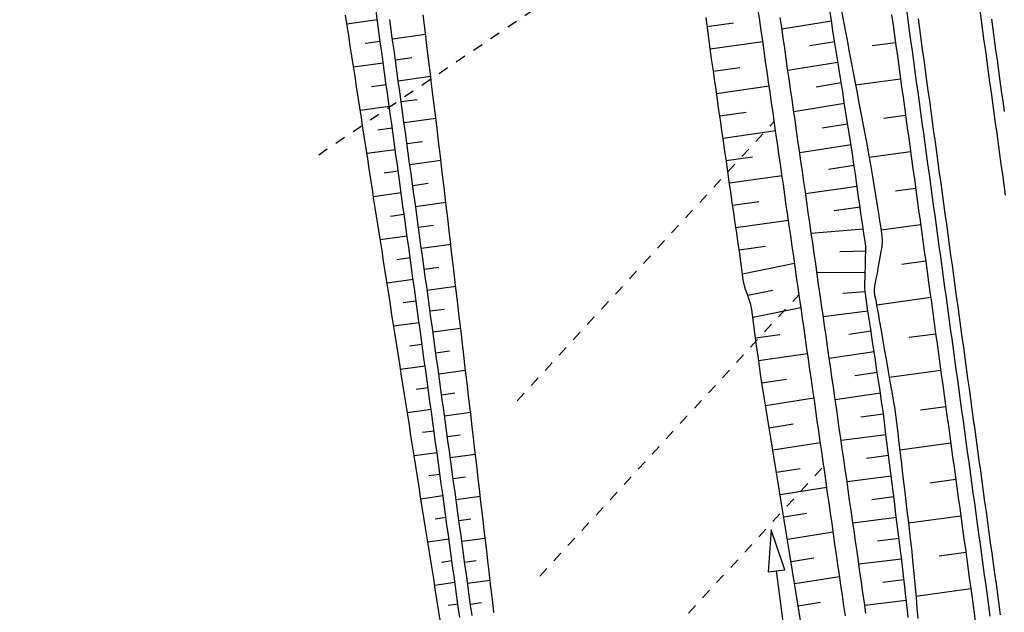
# Model space of a CAD drawing. Extents: x 446457 to 447032, y 444506 to 445688.
# Tile 48 of 83: x 446568 to 446616, y 445261 to 445290. Entities that reach past the tile are written whole.
import ezdxf

# ---------------------------------------------------------------- set-up
doc = ezdxf.new("R2010")
doc.units = 0
doc.header["$LTSCALE"] = 2
doc.header["$MEASUREMENT"] = 0
doc.linetypes.add('ACAD_ISO03W100', pattern=[0.5, 0.25, -0.25])
doc.linetypes.add('AUSGEZOGEN', pattern=[0])
for name, color, linetype in [('DB-RRB_41-205', 15, 'CONTINUOUS'), ('DB-vorhandene_Dränagen', 15, 'CONTINUOUS'), ('DB-Wege', 15, 'CONTINUOUS'), ('FBRTOP', 250, 'AUSGEZOGEN')]:
    doc.layers.add(name, color=color, linetype=linetype)

msp = doc.modelspace()

# ---------------------------------------------------------------- linework, layer by layer
at = {"layer": 'DB-RRB_41-205', "linetype": 'Continuous'}
for p, q in [((446583.948, 445289.434), (446583.872, 445289.928)), ((446585.411, 445289.636), (446585.343, 445290.131)), ((446587.676, 445289.444), (446587.616, 445289.94)), ((446601.316, 445289.314), (446601.252, 445289.81)), ((446603.841, 445289.677), (446603.77, 445290.172)), ((446604.902, 445289.324), (446604.831, 445289.819)), ((446607.294, 445289.668), (446607.216, 445290.162)), ((446607.785, 445290.115), (446607.878, 445289.623)), ((446610.202, 445289.943), (446610.271, 445289.448)), ((446585.402, 445289.702), (446583.938, 445289.5)), ((446584.025, 445288.94), (446583.948, 445289.434)), ((446585.479, 445289.141), (446585.411, 445289.636)), ((446586.074, 445289.223), (446586.006, 445289.718)), ((446587.736, 445288.947), (446587.676, 445289.444)), ((446601.306, 445289.388), (446602.57, 445289.559)), ((446601.38, 445288.818), (446601.316, 445289.314)), ((446603.912, 445289.182), (446603.841, 445289.677)), ((446604.973, 445288.829), (446604.902, 445289.324)), ((446607.3, 445289.635), (446604.912, 445289.252)), ((446607.373, 445289.174), (446607.294, 445289.668)), ((446607.878, 445289.623), (446607.972, 445289.131)), ((446610.271, 445289.448), (446610.339, 445288.953)), ((446584.101, 445288.446), (446584.025, 445288.94)), ((446585.548, 445288.645), (446585.479, 445289.141)), ((446586.142, 445288.727), (446586.074, 445289.223)), ((446586.134, 445288.785), (446587.729, 445289.005)), ((446587.796, 445288.451), (446587.736, 445288.947)), ((446601.447, 445288.322), (446601.38, 445288.818)), ((446603.983, 445288.687), (446603.912, 445289.182)), ((446605.044, 445288.334), (446604.973, 445288.829)), ((446607.451, 445288.68), (446607.373, 445289.174)), ((446607.972, 445289.131), (446608.065, 445288.639)), ((446610.339, 445288.953), (446610.407, 445288.457)), ((446584.177, 445287.952), (446584.101, 445288.446)), ((446585.546, 445288.659), (446584.823, 445288.559)), ((446585.616, 445288.15), (446585.548, 445288.645)), ((446586.211, 445288.232), (446586.142, 445288.727)), ((446587.856, 445287.954), (446587.796, 445288.451)), ((446601.449, 445288.306), (446603.988, 445288.657)), ((446604.055, 445288.192), (446603.983, 445288.687)), ((446607.457, 445288.643), (446606.256, 445288.45)), ((446607.529, 445288.186), (446607.451, 445288.68)), ((446608.065, 445288.639), (446608.158, 445288.147)), ((446610.388, 445288.6), (446609.26, 445288.444)), ((446610.407, 445288.457), (446610.476, 445287.962)), ((446584.254, 445287.457), (446584.177, 445287.952)), ((446585.685, 445287.655), (446585.616, 445288.15)), ((446586.279, 445287.737), (446586.211, 445288.232)), ((446586.274, 445287.776), (446587.062, 445287.885)), ((446587.916, 445287.458), (446587.856, 445287.954)), ((446601.518, 445287.827), (446601.447, 445288.322)), ((446604.126, 445287.697), (446604.055, 445288.192)), ((446605.116, 445287.839), (446605.044, 445288.334)), ((446607.607, 445287.692), (446607.529, 445288.186)), ((446608.158, 445288.147), (446608.251, 445287.655)), ((446610.476, 445287.962), (446610.544, 445287.467)), ((446584.33, 445286.963), (446584.254, 445287.457)), ((446585.69, 445287.616), (446584.26, 445287.419)), ((446585.753, 445287.16), (446585.685, 445287.655)), ((446586.347, 445287.242), (446586.279, 445287.737)), ((446587.976, 445286.962), (446587.916, 445287.458)), ((446601.59, 445287.332), (446601.518, 445287.827)), ((446601.606, 445287.221), (446602.874, 445287.405)), ((446604.197, 445287.202), (446604.126, 445287.697)), ((446605.187, 445287.344), (446605.116, 445287.839)), ((446607.614, 445287.651), (446605.198, 445287.263)), ((446607.685, 445287.199), (446607.607, 445287.692)), ((446608.251, 445287.655), (446608.345, 445287.163)), ((446610.544, 445287.467), (446610.612, 445286.972)), ((446584.407, 445286.469), (446584.33, 445286.963)), ((446585.821, 445286.664), (446585.753, 445287.16)), ((446586.416, 445286.746), (446586.347, 445287.242)), ((446586.413, 445286.767), (446587.974, 445286.982)), ((446588.037, 445286.465), (446587.976, 445286.962)), ((446601.661, 445286.838), (446601.59, 445287.332)), ((446604.268, 445286.707), (446604.197, 445287.202)), ((446605.258, 445286.85), (446605.187, 445287.344)), ((446607.763, 445286.705), (446607.685, 445287.199)), ((446608.345, 445287.163), (446608.438, 445286.672)), ((446610.612, 445286.972), (446610.681, 445286.476)), ((446584.483, 445285.975), (446584.407, 445286.469)), ((446585.834, 445286.573), (446585.127, 445286.475)), ((446585.89, 445286.169), (446585.821, 445286.664)), ((446586.484, 445286.251), (446586.416, 445286.746)), ((446588.099, 445285.969), (446588.037, 445286.465)), ((446601.733, 445286.343), (446601.661, 445286.838)), ((446601.761, 445286.145), (446604.296, 445286.513)), ((446604.339, 445286.212), (446604.268, 445286.707)), ((446605.329, 445286.355), (446605.258, 445286.85)), ((446607.771, 445286.659), (446606.556, 445286.464)), ((446607.842, 445286.211), (446607.763, 445286.705)), ((446608.438, 445286.672), (446608.531, 445286.18)), ((446610.63, 445286.845), (446608.462, 445286.546)), ((446610.681, 445286.476), (446610.749, 445285.981)), ((446584.558, 445285.48), (446584.483, 445285.975)), ((446585.958, 445285.674), (446585.89, 445286.169)), ((446586.552, 445285.756), (446586.484, 445286.251)), ((446588.16, 445285.473), (446588.099, 445285.969)), ((446601.804, 445285.848), (446601.733, 445286.343)), ((446604.41, 445285.717), (446604.339, 445286.212)), ((446605.4, 445285.86), (446605.329, 445286.355)), ((446607.92, 445285.717), (446607.842, 445286.211)), ((446608.531, 445286.18), (446608.624, 445285.688)), ((446610.749, 445285.981), (446610.817, 445285.486)), ((446585.978, 445285.53), (446584.581, 445285.337)), ((446586.026, 445285.178), (446585.958, 445285.674)), ((446586.552, 445285.758), (446587.325, 445285.865)), ((446586.621, 445285.26), (446586.552, 445285.756)), ((446601.875, 445285.353), (446601.804, 445285.848)), ((446604.482, 445285.222), (446604.41, 445285.717)), ((446605.471, 445285.365), (446605.4, 445285.86)), ((446607.928, 445285.667), (446605.484, 445285.274)), ((446607.998, 445285.223), (446607.92, 445285.717)), ((446608.624, 445285.688), (446608.718, 445285.196)), ((446584.634, 445284.986), (446584.558, 445285.48)), ((446586.095, 445284.683), (446586.026, 445285.178)), ((446586.689, 445284.765), (446586.621, 445285.26)), ((446588.221, 445284.976), (446588.16, 445285.473)), ((446601.947, 445284.858), (446601.875, 445285.353)), ((446601.916, 445285.069), (446603.184, 445285.252)), ((446604.553, 445284.728), (446604.482, 445285.222)), ((446605.543, 445284.87), (446605.471, 445285.365)), ((446608.076, 445284.729), (446607.998, 445285.223)), ((446608.718, 445285.196), (446608.811, 445284.704)), ((446610.872, 445285.09), (446609.832, 445284.947)), ((446610.817, 445285.486), (446610.886, 445284.99)), ((446584.71, 445284.492), (446584.634, 445284.986)), ((446586.163, 445284.188), (446586.095, 445284.683)), ((446586.757, 445284.27), (446586.689, 445284.765)), ((446586.691, 445284.749), (446588.222, 445284.96)), ((446588.282, 445284.48), (446588.221, 445284.976)), ((446602.018, 445284.363), (446601.947, 445284.858)), ((446604.624, 445284.233), (446604.553, 445284.728)), ((446605.614, 445284.375), (446605.543, 445284.87)), ((446608.085, 445284.675), (446606.856, 445284.477)), ((446608.154, 445284.235), (446608.076, 445284.729)), ((446608.811, 445284.704), (446608.904, 445284.212)), ((446610.886, 445284.99), (446610.954, 445284.495)), ((446584.786, 445283.998), (446584.71, 445284.492)), ((446586.122, 445284.487), (446585.431, 445284.391)), ((446586.231, 445283.692), (446586.163, 445284.188)), ((446586.826, 445283.774), (446586.757, 445284.27)), ((446588.343, 445283.984), (446588.282, 445284.48)), ((446602.09, 445283.868), (446602.018, 445284.363)), ((446602.072, 445283.992), (446604.606, 445284.36)), ((446604.695, 445283.738), (446604.624, 445284.233)), ((446605.685, 445283.88), (446605.614, 445284.375)), ((446608.233, 445283.741), (446608.154, 445284.235)), ((446608.904, 445284.212), (446608.997, 445283.72)), ((446610.954, 445284.495), (446611.022, 445284)), ((446584.862, 445283.503), (446584.786, 445283.998)), ((446586.3, 445283.197), (446586.231, 445283.692)), ((446586.894, 445283.279), (446586.826, 445283.774)), ((446586.83, 445283.74), (446587.589, 445283.845)), ((446588.403, 445283.487), (446588.343, 445283.984)), ((446602.161, 445283.373), (446602.09, 445283.868)), ((446604.766, 445283.243), (446604.695, 445283.738)), ((446605.756, 445283.385), (446605.685, 445283.88)), ((446608.243, 445283.675), (446605.769, 445283.293)), ((446608.311, 445283.247), (446608.233, 445283.741)), ((446608.997, 445283.72), (446609.091, 445283.228)), ((446611.022, 445284), (446611.091, 445283.504)), ((446584.938, 445283.009), (446584.862, 445283.503)), ((446586.266, 445283.444), (446584.901, 445283.255)), ((446586.368, 445282.702), (446586.3, 445283.197)), ((446586.962, 445282.784), (446586.894, 445283.279)), ((446588.461, 445282.991), (446588.403, 445283.487)), ((446602.232, 445282.878), (446602.161, 445283.373)), ((446604.837, 445282.748), (446604.766, 445283.243)), ((446605.827, 445282.89), (446605.756, 445283.385)), ((446608.382, 445282.752), (446608.311, 445283.247)), ((446609.091, 445283.228), (446609.184, 445282.737)), ((446611.114, 445283.335), (446609.123, 445283.061)), ((446611.091, 445283.504), (446611.159, 445283.009)), ((446585.014, 445282.515), (446584.938, 445283.009)), ((446586.436, 445282.206), (446586.368, 445282.702)), ((446587.031, 445282.288), (446586.962, 445282.784)), ((446586.97, 445282.731), (446588.467, 445282.938)), ((446588.519, 445282.494), (446588.461, 445282.991)), ((446602.227, 445282.916), (446603.494, 445283.1)), ((446602.304, 445282.384), (446602.232, 445282.878)), ((446604.909, 445282.253), (446604.837, 445282.748)), ((446605.898, 445282.395), (446605.827, 445282.89)), ((446608.393, 445282.674), (446607.152, 445282.49)), ((446608.453, 445282.258), (446608.382, 445282.752)), ((446609.184, 445282.737), (446609.268, 445282.243)), ((446611.159, 445283.009), (446611.228, 445282.514)), ((446585.09, 445282.021), (446585.014, 445282.515)), ((446586.41, 445282.4), (446585.735, 445282.307)), ((446586.505, 445281.711), (446586.436, 445282.206)), ((446587.099, 445281.793), (446587.031, 445282.288)), ((446588.578, 445281.997), (446588.519, 445282.494)), ((446602.375, 445281.889), (446602.304, 445282.384)), ((446602.382, 445281.84), (446604.915, 445282.207)), ((446604.98, 445281.758), (446604.909, 445282.253)), ((446605.969, 445281.9), (446605.898, 445282.395)), ((446608.524, 445281.763), (446608.453, 445282.258)), ((446609.268, 445282.243), (446609.346, 445281.749)), ((446611.228, 445282.514), (446611.296, 445282.018)), ((446585.166, 445281.526), (446585.09, 445282.021)), ((446586.573, 445281.216), (446586.505, 445281.711)), ((446587.167, 445281.298), (446587.099, 445281.793)), ((446587.109, 445281.722), (446587.848, 445281.824)), ((446588.636, 445281.501), (446588.578, 445281.997)), ((446602.447, 445281.394), (446602.375, 445281.889)), ((446605.051, 445281.263), (446604.98, 445281.758)), ((446606.041, 445281.406), (446605.969, 445281.9)), ((446608.595, 445281.268), (446608.524, 445281.763)), ((446609.346, 445281.749), (446609.423, 445281.255)), ((446611.296, 445282.018), (446611.364, 445281.523)), ((446585.242, 445281.032), (446585.166, 445281.526)), ((446586.554, 445281.357), (446585.22, 445281.173)), ((446587.236, 445280.803), (446587.167, 445281.298)), ((446588.695, 445281.004), (446588.636, 445281.501)), ((446602.518, 445280.899), (446602.447, 445281.394)), ((446605.122, 445280.768), (446605.051, 445281.263)), ((446606.112, 445280.911), (446606.041, 445281.406)), ((446608.537, 445281.672), (446606.053, 445281.32)), ((446608.665, 445280.773), (446608.595, 445281.268)), ((446609.423, 445281.255), (446609.501, 445280.761)), ((446611.356, 445281.58), (446610.385, 445281.446)), ((446611.364, 445281.523), (446611.433, 445281.028)), ((446585.319, 445280.538), (446585.242, 445281.032)), ((446586.641, 445280.721), (446586.573, 445281.216)), ((446587.304, 445280.307), (446587.236, 445280.803)), ((446587.248, 445280.713), (446588.705, 445280.915)), ((446588.753, 445280.507), (446588.695, 445281.004)), ((446602.589, 445280.404), (446602.518, 445280.899)), ((446602.538, 445280.763), (446603.804, 445280.947)), ((446605.193, 445280.273), (446605.122, 445280.768)), ((446606.183, 445280.416), (446606.112, 445280.911)), ((446608.736, 445280.278), (446608.665, 445280.773)), ((446609.501, 445280.761), (446609.579, 445280.267)), ((446611.433, 445281.028), (446611.501, 445280.533)), ((446585.396, 445280.044), (446585.319, 445280.538)), ((446586.698, 445280.314), (446586.04, 445280.223)), ((446586.71, 445280.225), (446586.641, 445280.721)), ((446587.373, 445279.812), (446587.304, 445280.307)), ((446588.812, 445280.011), (446588.753, 445280.507)), ((446602.661, 445279.909), (446602.589, 445280.404)), ((446605.264, 445279.778), (446605.193, 445280.273)), ((446606.254, 445279.921), (446606.183, 445280.416)), ((446608.68, 445280.674), (446607.437, 445280.502)), ((446608.807, 445279.783), (446608.736, 445280.278)), ((446611.501, 445280.533), (446611.569, 445280.037)), ((446585.474, 445279.55), (446585.396, 445280.044)), ((446586.778, 445279.73), (446586.71, 445280.225)), ((446587.441, 445279.317), (446587.373, 445279.812)), ((446587.387, 445279.705), (446588.106, 445279.804)), ((446588.87, 445279.514), (446588.812, 445280.011)), ((446602.732, 445279.414), (446602.661, 445279.909)), ((446602.693, 445279.687), (446605.225, 445280.054)), ((446606.325, 445279.426), (446606.254, 445279.921)), ((446609.579, 445280.267), (446609.616, 445280.02)), ((446609.616, 445280.02), (446609.657, 445279.773)), ((446611.598, 445279.825), (446609.694, 445279.563)), ((446611.569, 445280.037), (446611.638, 445279.542)), ((446585.551, 445279.056), (446585.474, 445279.55)), ((446586.847, 445279.235), (446586.778, 445279.73)), ((446588.928, 445279.017), (446588.87, 445279.514)), ((446602.804, 445278.919), (446602.732, 445279.414)), ((446605.336, 445279.284), (446605.264, 445279.778)), ((446606.396, 445278.931), (446606.325, 445279.426)), ((446608.832, 445279.605), (446606.328, 445279.41)), ((446608.841, 445279.535), (446608.807, 445279.783)), ((446608.878, 445279.288), (446608.841, 445279.535)), ((446609.657, 445279.773), (446609.7, 445279.527)), ((446609.7, 445279.527), (446609.734, 445279.279)), ((446611.638, 445279.542), (446611.706, 445279.047)), ((446586.841, 445279.271), (446585.545, 445279.092)), ((446585.629, 445278.562), (446585.551, 445279.056)), ((446586.915, 445278.739), (446586.847, 445279.235)), ((446587.509, 445278.821), (446587.441, 445279.317)), ((446587.527, 445278.696), (446588.943, 445278.891)), ((446588.987, 445278.521), (446588.928, 445279.017)), ((446602.875, 445278.425), (446602.804, 445278.919)), ((446605.407, 445278.789), (446605.336, 445279.284)), ((446606.468, 445278.436), (446606.396, 445278.931)), ((446608.92, 445279.041), (446608.878, 445279.288)), ((446608.949, 445278.793), (446608.92, 445279.041)), ((446609.744, 445279.026), (446609.727, 445278.774)), ((446609.734, 445279.279), (446609.744, 445279.026)), ((446611.706, 445279.047), (446611.774, 445278.551)), ((446585.706, 445278.068), (446585.629, 445278.562)), ((446586.983, 445278.244), (446586.915, 445278.739)), ((446587.578, 445278.326), (446587.509, 445278.821)), ((446589.045, 445278.024), (446588.987, 445278.521)), ((446602.848, 445278.615), (446604.114, 445278.794)), ((446602.946, 445277.93), (446602.875, 445278.425)), ((446605.478, 445278.294), (446605.407, 445278.789)), ((446606.539, 445277.941), (446606.468, 445278.436)), ((446608.953, 445278.556), (446607.706, 445278.525)), ((446608.943, 445278.287), (446608.952, 445278.54)), ((446608.952, 445278.54), (446608.949, 445278.793)), ((446609.685, 445278.514), (446609.633, 445278.256)), ((446609.727, 445278.774), (446609.685, 445278.514)), ((446611.774, 445278.551), (446611.843, 445278.056)), ((446585.784, 445277.574), (446585.706, 445278.068)), ((446586.985, 445278.228), (446586.347, 445278.14)), ((446587.052, 445277.749), (446586.983, 445278.244)), ((446587.646, 445277.831), (446587.578, 445278.326)), ((446589.104, 445277.527), (446589.045, 445278.024)), ((446602.984, 445277.683), (446602.946, 445277.93)), ((446603.015, 445277.458), (446605.523, 445277.978)), ((446605.549, 445277.799), (446605.478, 445278.294)), ((446606.61, 445277.446), (446606.539, 445277.941)), ((446608.933, 445277.78), (446608.936, 445278.033)), ((446608.936, 445278.033), (446608.943, 445278.287)), ((446609.633, 445278.256), (446609.539, 445277.738)), ((446611.841, 445278.07), (446610.691, 445277.912)), ((446611.843, 445278.056), (446611.911, 445277.561)), ((446585.861, 445277.08), (446585.784, 445277.574)), ((446587.12, 445277.253), (446587.052, 445277.749)), ((446587.714, 445277.335), (446587.646, 445277.831)), ((446587.666, 445277.687), (446588.364, 445277.783)), ((446589.162, 445277.031), (446589.104, 445277.527)), ((446603.018, 445277.435), (446602.984, 445277.683)), ((446603.048, 445277.186), (446603.018, 445277.435)), ((446605.62, 445277.304), (446605.549, 445277.799)), ((446608.93, 445277.529), (446606.601, 445277.506)), ((446606.681, 445276.951), (446606.61, 445277.446)), ((446608.924, 445277.274), (446608.93, 445277.527)), ((446608.93, 445277.527), (446608.933, 445277.78)), ((446609.497, 445277.479), (446609.446, 445277.221)), ((446609.539, 445277.738), (446609.497, 445277.479)), ((446611.911, 445277.561), (446611.979, 445277.065)), ((446585.939, 445276.586), (446585.861, 445277.08)), ((446587.129, 445277.185), (446585.872, 445277.011)), ((446587.188, 445276.758), (446587.12, 445277.253)), ((446587.783, 445276.84), (446587.714, 445277.335)), ((446589.221, 445276.534), (446589.162, 445277.031)), ((446603.091, 445276.94), (446603.048, 445277.186)), ((446605.691, 445276.809), (446605.62, 445277.304)), ((446606.752, 445276.456), (446606.681, 445276.951)), ((446608.915, 445277.02), (446608.924, 445277.274)), ((446608.915, 445276.767), (446608.915, 445277.02)), ((446609.404, 445277.048), (446609.368, 445276.876)), ((446609.446, 445277.221), (446609.404, 445277.048)), ((446611.979, 445277.065), (446612.048, 445276.57)), ((446586.016, 445276.092), (446585.939, 445276.586)), ((446587.257, 445276.263), (446587.188, 445276.758)), ((446587.851, 445276.345), (446587.783, 445276.84)), ((446587.805, 445276.678), (446589.181, 445276.868)), ((446589.279, 445276.037), (446589.221, 445276.534)), ((446603.162, 445276.697), (446603.091, 445276.94)), ((446603.249, 445276.458), (446603.162, 445276.697)), ((446603.261, 445276.425), (446604.469, 445276.669)), ((446605.762, 445276.314), (446605.691, 445276.809)), ((446608.926, 445276.594), (446607.841, 445276.516)), ((446608.934, 445276.518), (446608.915, 445276.767)), ((446608.966, 445276.27), (446608.934, 445276.518)), ((446609.368, 445276.876), (446609.352, 445276.703)), ((446609.352, 445276.703), (446609.365, 445276.538)), ((446609.365, 445276.538), (446609.396, 445276.374)), ((446612.048, 445276.57), (446612.116, 445276.075)), ((446586.094, 445275.598), (446586.016, 445276.092)), ((446587.273, 445276.142), (446586.654, 445276.056)), ((446587.325, 445275.767), (446587.257, 445276.263)), ((446587.919, 445275.85), (446587.851, 445276.345)), ((446589.337, 445275.54), (446589.279, 445276.037)), ((446603.335, 445276.218), (446603.249, 445276.458)), ((446603.406, 445275.975), (446603.335, 445276.218)), ((446605.834, 445275.819), (446605.762, 445276.314)), ((446606.823, 445275.962), (446606.752, 445276.456)), ((446609.041, 445275.775), (446608.966, 445276.27)), ((446609.396, 445276.374), (446609.432, 445276.209)), ((446609.432, 445276.209), (446609.478, 445275.963)), ((446612.083, 445276.315), (446609.479, 445275.957)), ((446612.116, 445276.075), (446612.184, 445275.579)), ((446586.171, 445275.104), (446586.094, 445275.598)), ((446587.393, 445275.272), (446587.325, 445275.767)), ((446587.988, 445275.354), (446587.919, 445275.85)), ((446587.944, 445275.669), (446588.622, 445275.762)), ((446589.396, 445275.044), (446589.337, 445275.54)), ((446603.454, 445275.73), (446603.406, 445275.975)), ((446603.489, 445275.482), (446603.454, 445275.73)), ((446603.504, 445275.372), (446605.83, 445275.845)), ((446605.905, 445275.324), (446605.834, 445275.819)), ((446606.895, 445275.467), (446606.823, 445275.962)), ((446609.059, 445275.66), (446606.906, 445275.385)), ((446609.116, 445275.281), (446609.041, 445275.775)), ((446609.478, 445275.963), (446609.518, 445275.716)), ((446609.518, 445275.716), (446609.56, 445275.47)), ((446612.184, 445275.579), (446612.253, 445275.084)), ((446586.249, 445274.609), (446586.171, 445275.104)), ((446587.417, 445275.099), (446586.198, 445274.93)), ((446587.462, 445274.777), (446587.393, 445275.272)), ((446588.056, 445274.859), (446587.988, 445275.354)), ((446603.556, 445274.987), (446603.489, 445275.482)), ((446605.976, 445274.829), (446605.905, 445275.324)), ((446606.966, 445274.972), (446606.895, 445275.467)), ((446609.191, 445274.787), (446609.116, 445275.281)), ((446609.56, 445275.47), (446609.604, 445275.223)), ((446609.604, 445275.223), (446609.69, 445274.731)), ((446612.253, 445275.084), (446612.321, 445274.589)), ((446586.326, 445274.115), (446586.249, 445274.609)), ((446587.53, 445274.282), (446587.462, 445274.777)), ((446588.124, 445274.364), (446588.056, 445274.859)), ((446588.084, 445274.66), (446589.419, 445274.844)), ((446589.454, 445274.547), (446589.396, 445275.044)), ((446603.623, 445274.491), (446603.556, 445274.987)), ((446606.047, 445274.334), (446605.976, 445274.829)), ((446607.037, 445274.477), (446606.966, 445274.972)), ((446609.206, 445274.689), (446608.129, 445274.529)), ((446609.266, 445274.292), (446609.191, 445274.787)), ((446609.69, 445274.731), (446609.776, 445274.238)), ((446612.321, 445274.589), (446612.389, 445274.094)), ((446586.404, 445273.621), (446586.326, 445274.115)), ((446587.598, 445273.786), (446587.53, 445274.282)), ((446588.193, 445273.868), (446588.124, 445274.364)), ((446589.513, 445274.05), (446589.454, 445274.547)), ((446603.691, 445273.996), (446603.623, 445274.491)), ((446603.639, 445274.375), (446604.818, 445274.531)), ((446606.118, 445273.84), (446606.047, 445274.334)), ((446607.108, 445273.982), (446607.037, 445274.477)), ((446609.341, 445273.798), (446609.266, 445274.292)), ((446609.776, 445274.238), (446609.862, 445273.745)), ((446612.325, 445274.56), (446611.053, 445274.385)), ((446587.561, 445274.055), (446586.961, 445273.973)), ((446587.667, 445273.291), (446587.598, 445273.786)), ((446588.261, 445273.373), (446588.193, 445273.868)), ((446588.223, 445273.651), (446588.881, 445273.742)), ((446589.571, 445273.554), (446589.513, 445274.05)), ((446603.758, 445273.5), (446603.691, 445273.996)), ((446606.189, 445273.345), (446606.118, 445273.84)), ((446607.179, 445273.487), (446607.108, 445273.982)), ((446609.357, 445273.696), (446607.196, 445273.374)), ((446609.416, 445273.303), (446609.341, 445273.798)), ((446609.862, 445273.745), (446609.948, 445273.252)), ((446612.389, 445274.094), (446612.458, 445273.598)), ((446586.481, 445273.127), (446586.404, 445273.621)), ((446587.735, 445272.796), (446587.667, 445273.291)), ((446588.329, 445272.878), (446588.261, 445273.373)), ((446589.629, 445273.057), (446589.571, 445273.554)), ((446603.825, 445273.005), (446603.758, 445273.5)), ((446603.786, 445273.285), (446606.149, 445273.623)), ((446606.261, 445272.85), (446606.189, 445273.345)), ((446607.25, 445272.992), (446607.179, 445273.487)), ((446609.491, 445272.809), (446609.416, 445273.303)), ((446609.948, 445273.252), (446610.034, 445272.759)), ((446612.458, 445273.598), (446612.526, 445273.103)), ((446586.559, 445272.633), (446586.481, 445273.127)), ((446587.705, 445273.012), (446586.525, 445272.85)), ((446587.803, 445272.3), (446587.735, 445272.796)), ((446588.398, 445272.382), (446588.329, 445272.878)), ((446588.362, 445272.642), (446589.657, 445272.821)), ((446589.687, 445272.56), (446589.629, 445273.057)), ((446603.9, 445272.51), (446603.825, 445273.005)), ((446606.332, 445272.355), (446606.261, 445272.85)), ((446607.322, 445272.497), (446607.25, 445272.992)), ((446609.507, 445272.703), (446608.423, 445272.541)), ((446609.566, 445272.315), (446609.491, 445272.809)), ((446610.034, 445272.759), (446610.119, 445272.266)), ((446612.567, 445272.806), (446610.085, 445272.464)), ((446612.526, 445273.103), (446612.594, 445272.608)), ((446586.637, 445272.139), (446586.559, 445272.633)), ((446587.872, 445271.805), (446587.803, 445272.3)), ((446588.466, 445271.887), (446588.398, 445272.382)), ((446589.745, 445272.064), (446589.687, 445272.56)), ((446603.981, 445272.017), (446603.9, 445272.51)), ((446603.95, 445272.202), (446605.127, 445272.379)), ((446606.403, 445271.86), (446606.332, 445272.355)), ((446607.393, 445272.002), (446607.322, 445272.497)), ((446609.641, 445271.82), (446609.566, 445272.315)), ((446610.119, 445272.266), (446610.205, 445271.773)), ((446612.594, 445272.608), (446612.663, 445272.112)), ((446586.715, 445271.645), (446586.637, 445272.139)), ((446587.849, 445271.969), (446587.269, 445271.889)), ((446587.94, 445271.31), (446587.872, 445271.805)), ((446588.535, 445271.392), (446588.466, 445271.887)), ((446589.803, 445271.567), (446589.745, 445272.064)), ((446604.061, 445271.523), (446603.981, 445272.017)), ((446606.474, 445271.365), (446606.403, 445271.86)), ((446607.464, 445271.507), (446607.393, 445272.002)), ((446609.716, 445271.326), (446609.641, 445271.82)), ((446610.205, 445271.773), (446610.291, 445271.28)), ((446612.663, 445272.112), (446612.731, 445271.617)), ((446586.793, 445271.151), (446586.715, 445271.645)), ((446588.009, 445270.814), (446587.94, 445271.31)), ((446588.501, 445271.633), (446589.138, 445271.721)), ((446588.603, 445270.896), (446588.535, 445271.392)), ((446589.862, 445271.07), (446589.803, 445271.567)), ((446604.142, 445271.03), (446604.061, 445271.523)), ((446604.127, 445271.117), (446606.456, 445271.491)), ((446606.545, 445270.87), (446606.474, 445271.365)), ((446607.535, 445271.012), (446607.464, 445271.507)), ((446609.659, 445271.702), (446607.48, 445271.393)), ((446609.787, 445270.831), (446609.716, 445271.326)), ((446610.291, 445271.28), (446610.336, 445271.034)), ((446612.731, 445271.617), (446612.799, 445271.122)), ((446586.87, 445270.657), (446586.793, 445271.151)), ((446587.993, 445270.926), (446586.853, 445270.769)), ((446588.077, 445270.319), (446588.009, 445270.814)), ((446588.671, 445270.401), (446588.603, 445270.896)), ((446588.64, 445270.624), (446589.894, 445270.797)), ((446589.92, 445270.573), (446589.862, 445271.07)), ((446604.222, 445270.536), (446604.142, 445271.03)), ((446606.616, 445270.375), (446606.545, 445270.87)), ((446607.606, 445270.518), (446607.535, 445271.012)), ((446609.849, 445270.335), (446609.787, 445270.831)), ((446610.336, 445271.034), (446610.377, 445270.787)), ((446610.377, 445270.787), (446610.408, 445270.539)), ((446612.809, 445271.051), (446611.598, 445270.884)), ((446612.799, 445271.122), (446612.868, 445270.626)), ((446586.948, 445270.163), (446586.87, 445270.657)), ((446588.145, 445269.824), (446588.077, 445270.319)), ((446588.74, 445269.906), (446588.671, 445270.401)), ((446589.978, 445270.077), (446589.92, 445270.573)), ((446604.302, 445270.042), (446604.222, 445270.536)), ((446606.688, 445269.88), (446606.616, 445270.375)), ((446607.677, 445270.023), (446607.606, 445270.518)), ((446609.804, 445270.701), (446608.713, 445270.554)), ((446609.911, 445269.839), (446609.849, 445270.335)), ((446610.408, 445270.539), (446610.436, 445270.291)), ((446612.868, 445270.626), (446612.936, 445270.131)), ((446587.026, 445269.669), (446586.948, 445270.163)), ((446588.137, 445269.883), (446587.577, 445269.806)), ((446588.808, 445269.411), (446588.74, 445269.906)), ((446590.036, 445269.58), (446589.978, 445270.077)), ((446604.302, 445270.043), (446605.457, 445270.229)), ((446604.383, 445269.549), (446604.302, 445270.042)), ((446606.759, 445269.385), (446606.688, 445269.88)), ((446607.749, 445269.528), (446607.677, 445270.023)), ((446609.974, 445269.343), (446609.911, 445269.839)), ((446610.436, 445270.291), (446610.495, 445269.794)), ((446612.936, 445270.131), (446613.004, 445269.636)), ((446587.104, 445269.175), (446587.026, 445269.669)), ((446588.214, 445269.328), (446588.145, 445269.824)), ((446588.78, 445269.615), (446589.396, 445269.7)), ((446588.876, 445268.915), (446588.808, 445269.411)), ((446590.094, 445269.083), (446590.036, 445269.58)), ((446604.463, 445269.055), (446604.383, 445269.549)), ((446606.83, 445268.89), (446606.759, 445269.385)), ((446607.82, 445269.033), (446607.749, 445269.528)), ((446609.929, 445269.697), (446607.764, 445269.42)), ((446610.495, 445269.794), (446610.554, 445269.298)), ((446613.004, 445269.636), (446613.073, 445269.14)), ((446587.181, 445268.681), (446587.104, 445269.175)), ((446588.282, 445268.833), (446588.214, 445269.328)), ((446588.945, 445268.42), (446588.876, 445268.915)), ((446590.152, 445268.587), (446590.094, 445269.083)), ((446604.544, 445268.562), (446604.463, 445269.055)), ((446604.477, 445268.97), (446606.766, 445269.338)), ((446606.901, 445268.396), (446606.83, 445268.89)), ((446607.891, 445268.538), (446607.82, 445269.033)), ((446610.036, 445268.846), (446609.974, 445269.343)), ((446610.554, 445269.298), (446610.613, 445268.801)), ((446613.051, 445269.296), (446610.594, 445268.957)), ((446613.073, 445269.14), (446613.141, 445268.645)), ((446588.281, 445268.84), (446587.18, 445268.688)), ((446587.259, 445268.187), (446587.181, 445268.681)), ((446588.35, 445268.338), (446588.282, 445268.833)), ((446588.919, 445268.606), (446590.13, 445268.773)), ((446589.013, 445267.925), (446588.945, 445268.42)), ((446590.21, 445268.09), (446590.152, 445268.587)), ((446604.624, 445268.068), (446604.544, 445268.562)), ((446607.962, 445268.043), (446607.891, 445268.538)), ((446610.054, 445268.7), (446608.981, 445268.563)), ((446610.098, 445268.35), (446610.036, 445268.846)), ((446610.613, 445268.801), (446610.672, 445268.304)), ((446613.141, 445268.645), (446613.209, 445268.15)), ((446587.337, 445267.693), (446587.259, 445268.187)), ((446588.419, 445267.843), (446588.35, 445268.338)), ((446590.268, 445267.593), (446590.21, 445268.09)), ((446604.705, 445267.575), (446604.624, 445268.068)), ((446604.652, 445267.897), (446605.786, 445268.079)), ((446606.972, 445267.901), (446606.901, 445268.396)), ((446608.033, 445267.548), (446607.962, 445268.043)), ((446610.161, 445267.854), (446610.098, 445268.35)), ((446610.672, 445268.304), (446610.731, 445267.808)), ((446613.209, 445268.15), (446613.278, 445267.655)), ((446587.415, 445267.199), (446587.337, 445267.693)), ((446588.425, 445267.797), (446587.885, 445267.722)), ((446588.487, 445267.347), (446588.419, 445267.843)), ((446589.081, 445267.429), (446589.013, 445267.925)), ((446589.058, 445267.597), (446589.653, 445267.679)), ((446590.327, 445267.096), (446590.268, 445267.593)), ((446604.785, 445267.081), (446604.705, 445267.575)), ((446607.043, 445267.406), (446606.972, 445267.901)), ((446608.104, 445267.053), (446608.033, 445267.548)), ((446610.18, 445267.703), (446608.05, 445267.431)), ((446610.223, 445267.358), (446610.161, 445267.854)), ((446610.731, 445267.808), (446610.79, 445267.311)), ((446613.293, 445267.541), (446612.048, 445267.369)), ((446613.278, 445267.655), (446613.346, 445267.159)), ((446587.492, 445266.705), (446587.415, 445267.199)), ((446588.555, 445266.852), (446588.487, 445267.347)), ((446589.15, 445266.934), (446589.081, 445267.429)), ((446590.385, 445266.6), (446590.327, 445267.096)), ((446604.865, 445266.587), (446604.785, 445267.081)), ((446604.827, 445266.823), (446607.075, 445267.185)), ((446607.115, 445266.911), (446607.043, 445267.406)), ((446608.176, 445266.558), (446608.104, 445267.053)), ((446610.285, 445266.862), (446610.223, 445267.358)), ((446610.79, 445267.311), (446610.849, 445266.815)), ((446613.346, 445267.159), (446613.414, 445266.664)), ((446587.57, 445266.211), (446587.492, 445266.705)), ((446588.569, 445266.754), (446587.508, 445266.607)), ((446588.624, 445266.357), (446588.555, 445266.852)), ((446589.218, 445266.439), (446589.15, 445266.934)), ((446589.197, 445266.588), (446590.367, 445266.75)), ((446590.443, 445266.103), (446590.385, 445266.6)), ((446604.946, 445266.094), (446604.865, 445266.587)), ((446607.186, 445266.416), (446607.115, 445266.911)), ((446608.247, 445266.063), (446608.176, 445266.558)), ((446610.305, 445266.707), (446609.249, 445266.572)), ((446610.348, 445266.365), (446610.285, 445266.862)), ((446610.849, 445266.815), (446610.908, 445266.318)), ((446613.414, 445266.664), (446613.483, 445266.169)), ((446587.648, 445265.717), (446587.57, 445266.211)), ((446588.692, 445265.861), (446588.624, 445266.357)), ((446589.286, 445265.943), (446589.218, 445266.439)), ((446590.501, 445265.606), (446590.443, 445266.103)), ((446605.026, 445265.6), (446604.946, 445266.094)), ((446607.257, 445265.921), (446607.186, 445266.416)), ((446608.318, 445265.568), (446608.247, 445266.063)), ((446610.41, 445265.869), (446610.348, 445266.365)), ((446610.908, 445266.318), (446610.967, 445265.821)), ((446613.483, 445266.169), (446613.551, 445265.673)), ((446587.726, 445265.223), (446587.648, 445265.717)), ((446588.713, 445265.711), (446588.192, 445265.639)), ((446588.76, 445265.366), (446588.692, 445265.861)), ((446589.355, 445265.448), (446589.286, 445265.943)), ((446589.337, 445265.579), (446589.911, 445265.659)), ((446590.559, 445265.11), (446590.501, 445265.606)), ((446605.002, 445265.75), (446606.116, 445265.929)), ((446605.107, 445265.107), (446605.026, 445265.6)), ((446607.328, 445265.426), (446607.257, 445265.921)), ((446608.389, 445265.074), (446608.318, 445265.568)), ((446610.43, 445265.71), (446608.336, 445265.442)), ((446610.473, 445265.373), (446610.41, 445265.869)), ((446610.967, 445265.821), (446611.026, 445265.325)), ((446613.536, 445265.786), (446611.012, 445265.438)), ((446613.551, 445265.673), (446613.62, 445265.178)), ((446587.804, 445264.729), (446587.726, 445265.223)), ((446588.829, 445264.871), (446588.76, 445265.366)), ((446589.423, 445264.953), (446589.355, 445265.448)), ((446590.617, 445264.613), (446590.559, 445265.11)), ((446604.389, 445265.128), (446604.25, 445263.093)), ((446605.044, 445263.196), (446604.389, 445265.128)), ((446605.187, 445264.613), (446605.107, 445265.107)), ((446607.399, 445264.931), (446607.328, 445265.426)), ((446610.535, 445264.877), (446610.473, 445265.373)), ((446611.026, 445265.325), (446611.085, 445264.828)), ((446613.62, 445265.178), (446613.688, 445264.683)), ((446587.881, 445264.235), (446587.804, 445264.729)), ((446588.857, 445264.667), (446587.835, 445264.526)), ((446588.897, 445264.375), (446588.829, 445264.871)), ((446589.491, 445264.457), (446589.423, 445264.953)), ((446589.476, 445264.57), (446590.604, 445264.726)), ((446590.676, 445264.116), (446590.617, 445264.613)), ((446605.177, 445264.677), (446607.385, 445265.032)), ((446605.267, 445264.119), (446605.187, 445264.613)), ((446607.47, 445264.436), (446607.399, 445264.931)), ((446608.46, 445264.579), (446608.389, 445265.074)), ((446610.556, 445264.71), (446609.517, 445264.581)), ((446610.597, 445264.381), (446610.535, 445264.877)), ((446611.085, 445264.828), (446611.115, 445264.58)), ((446613.688, 445264.683), (446613.756, 445264.187)), ((446587.96, 445263.741), (446587.881, 445264.235)), ((446588.965, 445263.88), (446588.897, 445264.375)), ((446589.56, 445263.962), (446589.491, 445264.457)), ((446607.542, 445263.941), (446607.47, 445264.436)), ((446608.531, 445264.084), (446608.46, 445264.579)), ((446610.66, 445263.885), (446610.597, 445264.381)), ((446611.115, 445264.58), (446611.143, 445264.332)), ((446611.143, 445264.332), (446611.168, 445264.083)), ((446613.756, 445264.187), (446613.825, 445263.692)), ((446588.04, 445263.248), (446587.96, 445263.741)), ((446589.034, 445263.385), (446588.965, 445263.88)), ((446589.628, 445263.467), (446589.56, 445263.962)), ((446590.734, 445263.619), (446590.676, 445264.116)), ((446605.348, 445263.626), (446605.267, 445264.119)), ((446605.352, 445263.604), (446606.446, 445263.779)), ((446607.613, 445263.446), (446607.542, 445263.941)), ((446608.603, 445263.589), (446608.531, 445264.084)), ((446610.681, 445263.71), (446608.621, 445263.461)), ((446610.718, 445263.388), (446610.66, 445263.885)), ((446611.168, 445264.083), (446611.19, 445263.833)), ((446611.19, 445263.833), (446611.236, 445263.335)), ((446613.778, 445264.031), (446612.491, 445263.854)), ((446613.825, 445263.692), (446613.893, 445263.197)), ((446588.12, 445262.754), (446588.04, 445263.248)), ((446589.001, 445263.624), (446588.501, 445263.555)), ((446589.102, 445262.89), (446589.034, 445263.385)), ((446589.615, 445263.561), (446590.169, 445263.638)), ((446589.696, 445262.972), (446589.628, 445263.467)), ((446590.792, 445263.123), (446590.734, 445263.619)), ((446604.647, 445263.145), (446605.044, 445263.196)), ((446605.428, 445263.132), (446605.348, 445263.626)), ((446607.684, 445262.952), (446607.613, 445263.446)), ((446608.674, 445263.094), (446608.603, 445263.589)), ((446610.775, 445262.891), (446610.718, 445263.388)), ((446611.236, 445263.335), (446611.283, 445262.837)), ((446613.893, 445263.197), (446613.961, 445262.702)), ((446588.2, 445262.26), (446588.12, 445262.754)), ((446589.17, 445262.394), (446589.102, 445262.89)), ((446589.765, 445262.476), (446589.696, 445262.972)), ((446590.85, 445262.626), (446590.792, 445263.123)), ((446604.25, 445263.093), (446604.647, 445263.145)), ((446605.045, 445260.081), (446604.647, 445263.145)), ((446605.509, 445262.639), (446605.428, 445263.132)), ((446605.526, 445262.53), (446607.694, 445262.879)), ((446607.755, 445262.457), (446607.684, 445262.952)), ((446608.745, 445262.599), (446608.674, 445263.094)), ((446610.795, 445262.708), (446609.779, 445262.589)), ((446610.831, 445262.394), (446610.775, 445262.891)), ((446611.283, 445262.837), (446611.329, 445262.338)), ((446589.145, 445262.581), (446588.17, 445262.447)), ((446588.28, 445261.767), (446588.2, 445262.26)), ((446589.239, 445261.899), (446589.17, 445262.394)), ((446589.754, 445262.553), (446590.841, 445262.703)), ((446589.833, 445261.981), (446589.765, 445262.476)), ((446590.908, 445262.129), (446590.85, 445262.626)), ((446605.589, 445262.145), (446605.509, 445262.639)), ((446607.826, 445261.962), (446607.755, 445262.457)), ((446608.816, 445262.104), (446608.745, 445262.599)), ((446610.887, 445261.897), (446610.831, 445262.394)), ((446611.329, 445262.338), (446611.376, 445261.84)), ((446614.02, 445262.276), (446611.369, 445261.911)), ((446613.961, 445262.702), (446614.03, 445262.206)), ((446588.359, 445261.273), (446588.28, 445261.767)), ((446589.307, 445261.404), (446589.239, 445261.899)), ((446589.902, 445261.486), (446589.833, 445261.981)), ((446590.966, 445261.633), (446590.908, 445262.129)), ((446605.67, 445261.652), (446605.589, 445262.145)), ((446607.897, 445261.467), (446607.826, 445261.962)), ((446608.887, 445261.609), (446608.816, 445262.104)), ((446610.944, 445261.4), (446610.887, 445261.897)), ((446611.376, 445261.84), (446611.422, 445261.342)), ((446614.03, 445262.206), (446614.098, 445261.711)), ((446589.289, 445261.538), (446588.813, 445261.472)), ((446589.376, 445260.908), (446589.307, 445261.404)), ((446589.894, 445261.544), (446590.426, 445261.617)), ((446589.97, 445260.99), (446589.902, 445261.486)), ((446591.024, 445261.136), (446590.966, 445261.633)), ((446605.75, 445261.158), (446605.67, 445261.652)), ((446605.701, 445261.457), (446606.775, 445261.63)), ((446607.969, 445260.972), (446607.897, 445261.467)), ((446608.958, 445261.114), (446608.887, 445261.609)), ((446610.909, 445261.71), (446608.906, 445261.476)), ((446611, 445260.903), (446610.944, 445261.4)), ((446611.422, 445261.342), (446611.468, 445260.843)), ((446614.098, 445261.711), (446614.166, 445261.216)), ((446588.439, 445260.779), (446588.359, 445261.273)), ((446605.83, 445260.664), (446605.75, 445261.158)), ((446614.166, 445261.216), (446614.235, 445260.72))]:
    msp.add_line(p, q, dxfattribs=at)
at = {"layer": 'DB-vorhandene_Dränagen', "linetype": 'ACAD_ISO03W100'}
for p, q in [((446616.967, 445306.415), (446582.17, 445282.909)), ((446592.14, 445271.337), (446604.541, 445284.806)), ((446593.238, 445262.889), (446605.74, 445276.468)), ((446594.312, 445254.485), (446606.931, 445268.191))]:
    msp.add_line(p, q, dxfattribs=at)
at = {"layer": 'DB-Wege', "linetype": 'Continuous'}
for p, q in [((446610.995, 445289.689), (446610.926, 445290.184)), ((446614.53, 445289.672), (446614.462, 445290.167)), ((446611.063, 445289.193), (446610.995, 445289.689)), ((446611.558, 445289.262), (446611.49, 445289.757)), ((446614.598, 445289.177), (446614.53, 445289.672)), ((446615.094, 445289.245), (446615.025, 445289.74)), ((446611.131, 445288.698), (446611.063, 445289.193)), ((446611.627, 445288.766), (446611.558, 445289.262)), ((446614.667, 445288.681), (446614.598, 445289.177)), ((446615.162, 445288.75), (446615.094, 445289.245)), ((446611.2, 445288.203), (446611.131, 445288.698)), ((446611.695, 445288.271), (446611.627, 445288.766)), ((446614.735, 445288.186), (446614.667, 445288.681)), ((446615.23, 445288.254), (446615.162, 445288.75)), ((446611.268, 445287.708), (446611.2, 445288.203)), ((446611.763, 445287.776), (446611.695, 445288.271)), ((446614.804, 445287.691), (446614.735, 445288.186)), ((446615.299, 445287.759), (446615.23, 445288.254)), ((446611.336, 445287.212), (446611.268, 445287.708)), ((446611.832, 445287.281), (446611.763, 445287.776)), ((446614.872, 445287.195), (446614.804, 445287.691)), ((446615.367, 445287.264), (446615.299, 445287.759)), ((446611.405, 445286.717), (446611.336, 445287.212)), ((446611.9, 445286.785), (446611.832, 445287.281)), ((446614.94, 445286.7), (446614.872, 445287.195)), ((446615.436, 445286.768), (446615.367, 445287.264)), ((446611.473, 445286.222), (446611.405, 445286.717)), ((446611.968, 445286.29), (446611.9, 445286.785)), ((446615.009, 445286.205), (446614.94, 445286.7)), ((446615.504, 445286.273), (446615.436, 445286.768)), ((446611.541, 445285.726), (446611.473, 445286.222)), ((446612.037, 445285.795), (446611.968, 445286.29)), ((446615.077, 445285.709), (446615.009, 445286.205)), ((446615.572, 445285.778), (446615.504, 445286.273)), ((446611.61, 445285.231), (446611.541, 445285.726)), ((446612.105, 445285.299), (446612.037, 445285.795)), ((446615.145, 445285.214), (446615.077, 445285.709)), ((446615.641, 445285.282), (446615.572, 445285.778)), ((446611.678, 445284.736), (446611.61, 445285.231)), ((446612.173, 445284.804), (446612.105, 445285.299)), ((446615.214, 445284.719), (446615.145, 445285.214)), ((446611.746, 445284.24), (446611.678, 445284.736)), ((446612.242, 445284.309), (446612.173, 445284.804)), ((446615.282, 445284.223), (446615.214, 445284.719)), ((446611.815, 445283.745), (446611.746, 445284.24)), ((446612.31, 445283.813), (446612.242, 445284.309)), ((446615.35, 445283.728), (446615.282, 445284.223)), ((446611.883, 445283.25), (446611.815, 445283.745)), ((446612.378, 445283.318), (446612.31, 445283.813)), ((446615.419, 445283.233), (446615.35, 445283.728)), ((446611.951, 445282.754), (446611.883, 445283.25)), ((446612.447, 445282.823), (446612.378, 445283.318)), ((446615.487, 445282.738), (446615.419, 445283.233)), ((446612.02, 445282.259), (446611.951, 445282.754)), ((446612.515, 445282.327), (446612.447, 445282.823)), ((446615.555, 445282.242), (446615.487, 445282.738)), ((446612.088, 445281.764), (446612.02, 445282.259)), ((446612.583, 445281.832), (446612.515, 445282.327)), ((446615.624, 445281.747), (446615.555, 445282.242)), ((446612.156, 445281.269), (446612.088, 445281.764)), ((446612.652, 445281.337), (446612.583, 445281.832)), ((446615.692, 445281.252), (446615.624, 445281.747)), ((446612.225, 445280.773), (446612.156, 445281.269)), ((446612.72, 445280.842), (446612.652, 445281.337)), ((446612.293, 445280.278), (446612.225, 445280.773)), ((446612.788, 445280.346), (446612.72, 445280.842)), ((446612.362, 445279.783), (446612.293, 445280.278)), ((446612.857, 445279.851), (446612.788, 445280.346)), ((446612.925, 445279.356), (446612.857, 445279.851)), ((446612.43, 445279.287), (446612.362, 445279.783)), ((446612.993, 445278.86), (446612.925, 445279.356)), ((446612.498, 445278.792), (446612.43, 445279.287)), ((446613.062, 445278.365), (446612.993, 445278.86)), ((446612.567, 445278.297), (446612.498, 445278.792)), ((446612.635, 445277.801), (446612.567, 445278.297)), ((446613.13, 445277.87), (446613.062, 445278.365)), ((446612.703, 445277.306), (446612.635, 445277.801)), ((446613.199, 445277.374), (446613.13, 445277.87)), ((446612.772, 445276.811), (446612.703, 445277.306)), ((446613.267, 445276.879), (446613.199, 445277.374)), ((446612.84, 445276.315), (446612.772, 445276.811)), ((446613.335, 445276.384), (446613.267, 445276.879)), ((446612.908, 445275.82), (446612.84, 445276.315)), ((446613.404, 445275.889), (446613.335, 445276.384)), ((446612.977, 445275.325), (446612.908, 445275.82)), ((446613.472, 445275.393), (446613.404, 445275.889)), ((446613.045, 445274.829), (446612.977, 445275.325)), ((446613.54, 445274.898), (446613.472, 445275.393)), ((446613.113, 445274.334), (446613.045, 445274.829)), ((446613.609, 445274.403), (446613.54, 445274.898)), ((446613.182, 445273.839), (446613.113, 445274.334)), ((446613.677, 445273.907), (446613.609, 445274.403)), ((446613.25, 445273.344), (446613.182, 445273.839)), ((446613.745, 445273.412), (446613.677, 445273.907)), ((446613.318, 445272.848), (446613.25, 445273.344)), ((446613.814, 445272.917), (446613.745, 445273.412)), ((446613.387, 445272.353), (446613.318, 445272.848)), ((446613.882, 445272.421), (446613.814, 445272.917)), ((446613.455, 445271.858), (446613.387, 445272.353)), ((446613.95, 445271.926), (446613.882, 445272.421)), ((446613.523, 445271.362), (446613.455, 445271.858)), ((446614.019, 445271.431), (446613.95, 445271.926)), ((446613.592, 445270.867), (446613.523, 445271.362)), ((446614.087, 445270.935), (446614.019, 445271.431)), ((446613.66, 445270.372), (446613.592, 445270.867)), ((446614.155, 445270.44), (446614.087, 445270.935)), ((446613.728, 445269.876), (446613.66, 445270.372)), ((446614.224, 445269.945), (446614.155, 445270.44)), ((446613.797, 445269.381), (446613.728, 445269.876)), ((446614.292, 445269.449), (446614.224, 445269.945)), ((446613.865, 445268.886), (446613.797, 445269.381)), ((446614.36, 445268.954), (446614.292, 445269.449)), ((446613.933, 445268.391), (446613.865, 445268.886)), ((446614.429, 445268.459), (446614.36, 445268.954)), ((446614.497, 445267.964), (446614.429, 445268.459)), ((446614.002, 445267.895), (446613.933, 445268.391)), ((446614.565, 445267.468), (446614.497, 445267.964)), ((446614.07, 445267.4), (446614.002, 445267.895)), ((446614.634, 445266.973), (446614.565, 445267.468)), ((446614.138, 445266.905), (446614.07, 445267.4)), ((446614.207, 445266.409), (446614.138, 445266.905)), ((446614.702, 445266.478), (446614.634, 445266.973)), ((446614.275, 445265.914), (446614.207, 445266.409)), ((446614.77, 445265.982), (446614.702, 445266.478)), ((446614.343, 445265.419), (446614.275, 445265.914)), ((446614.839, 445265.487), (446614.77, 445265.982)), ((446614.412, 445264.923), (446614.343, 445265.419)), ((446614.907, 445264.992), (446614.839, 445265.487)), ((446614.48, 445264.428), (446614.412, 445264.923)), ((446614.975, 445264.496), (446614.907, 445264.992)), ((446614.548, 445263.933), (446614.48, 445264.428)), ((446615.044, 445264.001), (446614.975, 445264.496)), ((446614.617, 445263.437), (446614.548, 445263.933)), ((446615.112, 445263.506), (446615.044, 445264.001)), ((446614.685, 445262.942), (446614.617, 445263.437)), ((446615.18, 445263.01), (446615.112, 445263.506)), ((446614.754, 445262.447), (446614.685, 445262.942)), ((446615.249, 445262.515), (446615.18, 445263.01)), ((446614.822, 445261.952), (446614.754, 445262.447)), ((446615.317, 445262.02), (446615.249, 445262.515)), ((446614.89, 445261.456), (446614.822, 445261.952)), ((446615.385, 445261.525), (446615.317, 445262.02)), ((446614.959, 445260.961), (446614.89, 445261.456)), ((446615.454, 445261.029), (446615.385, 445261.525))]:
    msp.add_line(p, q, dxfattribs=at)
at = {"layer": 'FBRTOP', "const_width": 0.5}
msp.add_lwpolyline([(446685.671, 445499.677, 0.000084), (446690.294, 445466.915, 0.000171), (446692.589, 445450.715), (446699.698, 445400.648, -0.000017), (446702.648, 445379.847, -0.000012), (446706.64, 445351.684, -0.000142), (446710.164, 445326.769, 0.000095), (446713.688, 445301.853, 0.000489), (446717.262, 445276.798, -0.000535), (446720.835, 445251.744, -0.000318), (446724.222, 445227.7, 0.000352), (446727.61, 445203.657, 0.000005), (446731.551, 445175.831, 0.000006), (446734.439, 445155.439, 0.000005), (446738.345, 445127.869, 0.000006), (446741.348, 445106.672, 0.000262), (446744.905, 445081.667, -0.000165), (446748.461, 445056.663, -0.000317)], format="xyb", dxfattribs=at)

doc.saveas('drawing.dxf')
